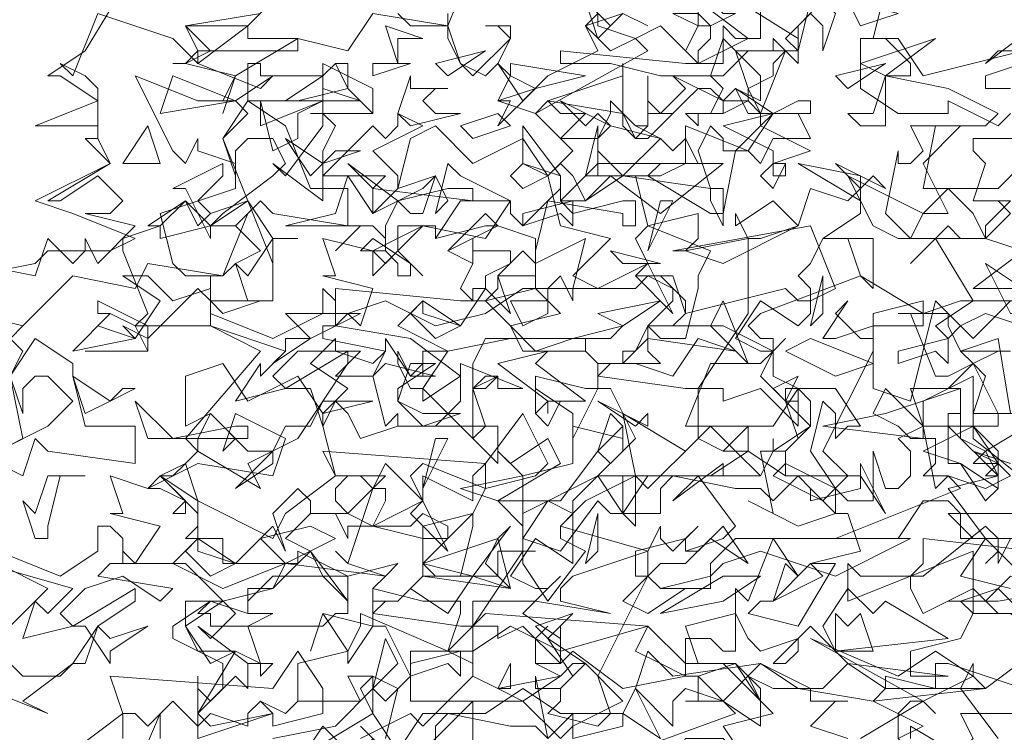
# Model space of a CAD drawing. Header units: millimetres. Extents: x 4234 to 4704, y 1542 to 2004.
# Tile 139 of 256: x 4470 to 4478, y 1803 to 1809. Entities that reach past the tile are written whole.
import ezdxf

# ---------------------------------------------------------------- set-up
doc = ezdxf.new("R2010")
doc.units = ezdxf.units.MM
doc.layers.add('BOD', color=40, linetype='Continuous')
doc.layers.add('DIMENSIONS', color=7, linetype='Continuous')

# ---------------------------------------------------------------- blocks, each defined once
blk = doc.blocks.new('A$Cf9015526')
at = {"color": 116, "lineweight": 0, "true_color": 0x136734}
for points in [[(0.5108, 1.3102), (0.5108, 1.3991), (0.533, 1.3768), (0.5552, 1.3991), (0.5552, 1.4435), (0.4664, 1.4879), (0.4664, 1.5101), (0.533, 1.5545), (0.5552, 1.5545), (0.644, 1.5767), (0.6662, 1.6211), (0.5552, 1.6211), (0.5552, 1.6655), (0.4886, 1.6655), (0.5108, 1.6877), (0.5108, 1.71), (0.4441, 1.7766), (0.4886, 1.7988), (0.5108, 1.821), (0.4886, 1.8432), (0.6218, 1.9986), (0.533, 2.0431), (0.3997, 2.0431), (0.4219, 2.0653), (0.3775, 2.1763), (0.3775, 2.1985), (0.4441, 2.2207), (0.4219, 2.2207), (0.4886, 2.2651), (0.5108, 2.2207), (0.533, 2.2429), (0.5996, 2.2651), (0.5552, 2.3762), (0.5996, 2.4206), (0.5774, 2.4428), (0.5552, 2.4428), (0.5774, 2.4872), (0.4886, 2.5094), (0.4664, 2.5094), (0.4886, 2.5094), (0.5108, 2.5316), (0.4886, 2.576), (0.6218, 2.5982)], [(2.1097, 2.5538), (1.9098, 2.4872), (1.9098, 2.465), (1.9542, 2.465)], [(1.9986, 1.8876), (1.9098, 1.8876), (1.8876, 1.8876), (1.8876, 1.9542), (1.7988, 1.9098), (1.7988, 1.8654), (1.8876, 1.8654), (1.7988, 1.821), (1.8654, 1.7988), (1.9098, 1.7322), (1.932, 1.7544), (1.932, 1.7988), (1.8876, 1.821), (1.9542, 1.7988)], [(2.0875, 1.71), (1.8654, 1.71), (1.8432, 1.71), (1.8876, 1.6655), (1.9986, 1.6655)], [(2.0209, 1.5545), (1.932, 1.6433), (1.9098, 1.6211), (1.932, 1.6433), (1.932, 1.6655), (1.9098, 1.6877), (1.7988, 1.5989), (1.7766, 1.5989), (1.7766, 1.5767), (1.7988, 1.5323), (1.8876, 1.5767), (1.932, 1.5323), (1.9764, 1.5323)], [(1.9764, 1.3991), (1.8432, 1.4435), (1.821, 1.4435), (1.821, 1.3991), (1.7322, 1.4213), (1.7322, 1.3991), (1.71, 1.3768), (1.7988, 1.3324), (1.7544, 1.3102), (1.821, 1.2436), (1.8876, 1.3102), (1.8654, 1.3546), (1.9764, 1.3546)], [(0.9993, 1.288), (0.9993, 1.3546), (0.9993, 1.3768), (0.8883, 1.2658)], [(0.8217, 1.3102), (0.7995, 1.3324), (0.8217, 1.3102)], [(0.8439, 1.3102), (0.8661, 1.3991), (0.8217, 1.4213), (0.7773, 1.4213), (0.7995, 1.3768), (0.6884, 1.3768), (0.6662, 1.3546), (0.6218, 1.3768), (0.6662, 1.3546), (0.6884, 1.3768), (0.6884, 1.4435), (0.7773, 1.4657), (0.7995, 1.5101), (0.7995, 1.5323), (0.9549, 1.4657), (0.9771, 1.5323), (0.9771, 1.5545), (0.9549, 1.5545), (0.9327, 1.5545), (0.9105, 1.5545), (0.8217, 1.5767), (0.8439, 1.5989), (0.7773, 1.6211), (0.755, 1.6433), (0.7773, 1.6211), (0.8217, 1.7544), (0.8439, 1.7544), (0.8439, 1.7322), (0.8217, 1.6877), (0.9105, 1.6655), (0.9105, 1.6877), (0.9993, 1.71), (0.9549, 1.6655), (0.9327, 1.6655), (0.9105, 1.6655), (0.9105, 1.5989), (1.0437, 1.5989), (1.0437, 1.6433), (1.0659, 1.6433), (1.1104, 1.6433), (1.0882, 1.6433), (1.0882, 1.6211), (1.1326, 1.5545), (1.1992, 1.6433), (1.1548, 1.6655), (1.1548, 1.6877), (1.177, 1.71), (1.1326, 1.7322), (1.0882, 1.6655), (1.0882, 1.6877), (1.0437, 1.7322), (1.1548, 1.7322), (1.2214, 1.821), (1.2436, 1.7988), (1.288, 1.8432), (1.2436, 1.932), (1.2214, 1.932), (1.177, 1.8432), (1.177, 1.8876), (1.1104, 1.932), (1.1104, 1.8876), (1.1104, 1.9542), (1.1992, 1.932), (1.2214, 1.932), (1.2214, 1.9764), (1.1992, 1.9986), (1.2214, 1.9764), (1.2658, 1.9764), (1.2436, 1.9764), (1.2214, 1.9542), (1.3768, 1.932), (1.3991, 1.932), (1.4879, 2.0653), (1.4879, 2.1985), (1.5101, 2.1985), (1.5767, 2.2207), (1.5989, 2.2873), (1.6655, 2.2651), (1.6877, 2.2873), (1.6877, 2.2429), (1.6211, 2.1985), (1.71, 2.1985), (1.71, 2.1097), (1.6877, 2.1319), (1.6655, 2.1985), (1.6433, 2.1985), (1.6211, 2.1985), (1.5989, 2.1541), (1.5767, 2.1319), (1.5989, 2.1097), (1.5989, 2.0653), (1.5767, 2.0431), (1.5101, 2.0875), (1.4657, 2.0209), (1.5101, 1.9986), (1.5323, 1.9986), (1.5545, 2.0209), (1.5323, 1.9986), (1.5101, 1.9542), (1.5545, 1.9098), (1.5767, 1.9098), (1.5545, 1.9098), (1.5545, 1.932), (1.5767, 1.932), (1.5767, 1.8654), (1.5101, 1.932), (1.4435, 1.9098), (1.4435, 1.932), (1.4213, 1.932), (1.3991, 1.932), (1.3991, 1.8432), (1.4435, 1.821), (1.4879, 1.8654), (1.4879, 1.821), (1.4657, 1.821), (1.4435, 1.821), (1.3991, 1.8432), (1.3102, 1.7544), (1.288, 1.7766), (1.1992, 1.7322), (1.1548, 1.6877), (1.3102, 1.6433), (1.3324, 1.6877), (1.3324, 1.6655), (1.3546, 1.6433), (1.3991, 1.6877), (1.3768, 1.6655), (1.3768, 1.6433), (1.3991, 1.6433), (1.4435, 1.6877), (1.4879, 1.6211), (1.4213, 1.6655), (1.3768, 1.6211), (1.3324, 1.6211), (1.3102, 1.5989), (1.3324, 1.5767), (1.3768, 1.5767), (1.3102, 1.5323), (1.2658, 1.5545), (1.3102, 1.5989), (1.3102, 1.6433), (1.177, 1.5989), (1.1548, 1.5767), (1.1548, 1.5545), (1.2436, 1.5323), (1.1104, 1.5545), (0.9993, 1.5545), (0.9993, 1.4435), (0.9549, 1.4657), (0.8883, 1.4657), (0.8883, 1.3768), (1.0882, 1.3768), (1.1548, 1.3102), (1.177, 1.3324), (1.177, 1.3546), (1.177, 1.3324), (1.2658, 1.3768), (1.1992, 1.4435), (1.177, 1.4435), (1.1548, 1.4213), (1.1104, 1.4435), (1.1104, 1.4879), (1.1326, 1.5101), (1.1104, 1.4879), (1.1104, 1.4435), (1.1326, 1.4435), (1.1548, 1.4435), (1.177, 1.4657), (1.2658, 1.3991), (1.3768, 1.4213), (1.3768, 1.4879), (1.4213, 1.4879), (1.4435, 1.4657), (1.4657, 1.4657), (1.4657, 1.5767), (1.4879, 1.5545), (1.5323, 1.6655), (1.5767, 1.5989), (1.5545, 1.6211), (1.5323, 1.5545), (1.5101, 1.5545), (1.4879, 1.5323), (1.5767, 1.5101), (1.6433, 1.6211), (1.6211, 1.6211), (1.5989, 1.6211), (1.6877, 1.6433), (1.6655, 1.71), (1.6433, 1.71), (1.5767, 1.6877), (1.4879, 1.7322), (1.5323, 1.71), (1.5101, 1.821), (1.5545, 1.821), (1.5545, 1.7988), (1.5323, 1.7766), (1.6211, 1.7322), (1.6655, 1.7766), (1.6211, 1.821), (1.71, 1.9986), (1.71, 2.0209), (1.71, 2.0653), (1.7988, 2.0875), (1.7988, 2.0653), (1.8654, 2.0875), (1.8876, 2.0875), (1.821, 2.1985), (1.7766, 2.1541), (1.8432, 2.2207), (1.8654, 2.1985), (1.9098, 2.1985), (1.9542, 2.2429), (1.932, 2.2651), (1.9542, 2.2429)], [(1.9986, 2.354), (1.932, 2.2873), (1.9098, 2.2873), (1.8876, 2.2873), (1.7988, 2.2873), (1.821, 2.3984), (1.9098, 2.3984), (1.932, 2.4206), (1.8432, 2.465), (1.7322, 2.4872), (1.7322, 2.465), (1.7322, 2.4206), (1.7322, 2.3984), (1.6877, 2.3984), (1.6655, 2.4206), (1.71, 2.4206), (1.7322, 2.4872), (1.7544, 2.4872), (1.7766, 2.4872), (1.7766, 2.5094), (1.7322, 2.5538), (1.6877, 2.5538), (1.7544, 2.5538), (1.7988, 2.4872), (1.9764, 2.5316)], [(0.111, 1.4435), (0.2443, 1.5767), (0.1554, 1.6211)], [(0.1554, 1.821), (0.1999, 1.8432), (0.1777, 1.9542), (0.1999, 1.9986), (0.1777, 2.0209)], [(0.111, 2.1319), (0.2221, 2.1541), (0.2443, 2.1763), (0.3553, 2.1763), (0.3997, 2.1985), (0.2887, 2.2429), (0.2221, 2.2651), (0.3553, 2.3318), (0.3109, 2.3762), (0.3331, 2.3762), (0.3331, 2.3984), (0.2221, 2.3984), (0.3331, 2.4428), (0.2665, 2.4872), (0.2443, 2.4872), (0.3109, 2.5316), (0.3775, 2.6427)], [(0.8661, 2.5982), (0.8883, 2.576), (0.9549, 2.576), (0.9993, 2.6871)], [(0.9549, 2.5982), (0.9549, 2.576), (0.8217, 2.5982), (0.7773, 2.5316), (0.6884, 2.5538), (0.5774, 2.4872), (0.5552, 2.4206), (0.5774, 2.4872), (0.4886, 2.5094), (0.4664, 2.5094), (0.4886, 2.5094), (0.533, 2.5316), (0.4886, 2.576), (0.5996, 2.576), (0.644, 2.6205)], [(1.5989, 2.6205), (1.5767, 2.5316), (1.4879, 2.5316), (1.4435, 2.4872), (1.3324, 2.4872), (1.2436, 2.5094), (1.177, 2.5094), (1.1548, 2.5094), (1.1548, 2.5316), (1.3768, 2.5094), (1.4435, 2.5094), (1.4435, 2.5316), (1.4435, 2.576), (1.4657, 2.5538), (1.5101, 2.5538), (1.5101, 2.6205)], [(1.2658, 2.5982), (1.3102, 2.576), (1.2658, 2.5982)], [(1.7322, 2.6427), (1.71, 2.5538), (1.6877, 2.5538), (1.6877, 2.465), (1.7544, 2.4206), (1.8432, 2.4206), (1.8432, 2.4428), (1.932, 2.3984), (1.9542, 2.4206)], [(1.9986, 2.3762), (1.8876, 2.3762), (1.8876, 2.354), (1.9098, 2.3318), (1.8876, 2.2651), (1.9542, 2.2651), (1.9098, 2.2207), (1.9098, 2.1985), (1.9764, 2.1763), (1.8876, 2.1097), (1.9764, 2.1097)], [(1.9542, 2.0875), (1.932, 2.0653), (1.8876, 2.0209), (1.821, 2.0875), (1.7766, 1.9098), (1.71, 1.932), (1.71, 2.0431), (1.6433, 2.0209), (1.6211, 2.0209), (1.6655, 2.0875), (1.6433, 2.0653), (1.6877, 2.0209), (1.71, 2.0209), (1.71, 2.0431), (1.7988, 2.0431), (1.7988, 2.0653), (1.6877, 2.1319), (1.5101, 2.0653), (1.4879, 2.0431), (1.5101, 2.0209), (1.5323, 2.0209), (1.5323, 1.9542), (1.5767, 1.932), (1.6433, 1.932), (1.6877, 1.8654), (1.6655, 1.8654), (1.6433, 1.8432), (1.6433, 1.8876), (1.6211, 1.9098), (1.5989, 1.821), (1.6433, 1.7544), (1.6655, 1.7322), (1.71, 1.7322), (1.71, 1.821), (1.7322, 1.7544), (1.7544, 1.7544), (1.7766, 1.7766), (1.7766, 1.821), (1.7544, 1.8432), (1.7988, 1.8654), (1.821, 1.7544), (1.8432, 1.7766), (1.9098, 1.7544), (1.9542, 1.7766), (1.932, 1.7988), (1.8876, 1.7988), (1.9098, 1.821), (1.8654, 1.8432), (1.8654, 1.932), (1.8432, 1.932), (1.8876, 1.9764), (1.8654, 1.9986), (1.9542, 1.9986), (1.932, 1.9986), (1.8876, 1.9764), (1.9098, 1.9542), (1.8876, 1.8876), (1.8876, 1.8432), (1.9986, 1.7544)], [(1.9542, 1.6655), (1.932, 1.6211), (1.932, 1.6433), (1.9098, 1.6655), (1.8654, 1.5989), (1.9542, 1.5767)], [(1.9764, 1.5323), (1.932, 1.5767), (1.8654, 1.5545), (1.8876, 1.5323), (1.8654, 1.4879), (1.7766, 1.4657), (1.7766, 1.4435), (1.7766, 1.4213), (1.8432, 1.4213), (1.6655, 1.4435), (1.5989, 1.5101), (1.5323, 1.4435), (1.5545, 1.4435), (1.5767, 1.4657), (1.5767, 1.4879), (1.5101, 1.4657), (1.4879, 1.4879), (1.4657, 1.5323), (1.3768, 1.5101), (1.3991, 1.4435), (1.4657, 1.4435), (1.3991, 1.4213), (1.4435, 1.3768), (1.5101, 1.3324), (1.5101, 1.3768), (1.4879, 1.4213), (1.5323, 1.3991), (1.5989, 1.3991), (1.5989, 1.3768), (1.6655, 1.3768), (1.6433, 1.3768), (1.5989, 1.3324), (1.6655, 1.3102)], [(1.6877, 1.3102), (1.7988, 1.3768), (1.821, 1.3546), (1.7988, 1.3768), (1.7766, 1.3768), (1.7544, 1.3546), (1.7544, 1.3102)], [(1.7766, 1.3102), (1.7766, 1.3324), (1.8876, 1.2658)], [(1.932, 1.3102), (1.8654, 1.3991), (1.8876, 1.4435), (1.8876, 1.4213), (1.9098, 1.3991), (1.9986, 1.4657)], [(0.3775, 1.1992), (0.4441, 1.3546), (0.4441, 1.3324), (0.4441, 1.3102)], [(0.7773, 1.288), (0.7328, 1.3324), (0.6884, 1.2658)], [(0.644, 1.3102), (0.755, 1.3324), (0.8217, 1.3991), (0.8439, 1.3768), (0.8883, 1.4213), (0.8439, 1.5101), (0.8217, 1.5101), (0.7773, 1.4435), (0.7773, 1.4657), (0.7328, 1.5323), (0.7106, 1.4657), (0.7328, 1.5323), (0.8217, 1.5101), (0.8217, 1.5545), (0.8217, 1.5767), (0.8217, 1.5545), (0.8661, 1.5545), (0.8439, 1.5545), (0.8217, 1.5323), (0.9771, 1.5101), (0.9993, 1.5101), (1.0882, 1.6433), (1.0882, 1.7766), (1.177, 1.7988), (1.177, 1.8654), (1.2658, 1.8432), (1.2658, 1.8654), (1.2658, 1.821), (1.2214, 1.7766), (1.288, 1.7766), (1.288, 1.6877), (1.2658, 1.71), (1.2658, 1.7766), (1.2436, 1.7766), (1.2214, 1.7766), (1.177, 1.7322), (1.177, 1.71), (1.177, 1.6877), (1.177, 1.6433), (1.177, 1.6211), (1.1104, 1.6655), (1.0659, 1.5989), (1.1104, 1.5767), (1.1326, 1.5767), (1.1548, 1.5989), (1.1326, 1.5767), (1.0882, 1.5323), (1.1548, 1.4879), (1.1548, 1.5101), (1.1548, 1.4435), (1.0882, 1.5101), (1.0437, 1.4879), (1.0437, 1.5101), (1.0215, 1.5101), (0.9993, 1.5101), (0.9993, 1.4213), (1.0437, 1.3991), (1.0659, 1.4435), (1.0659, 1.4213), (1.0659, 1.3991), (1.0437, 1.3991), (0.9993, 1.4213), (0.9105, 1.3324), (0.8883, 1.3546), (0.7995, 1.3102)], [(1.1326, 1.3102), (1.1104, 1.4213), (1.1104, 1.3991), (1.1548, 1.3991), (1.1548, 1.3768), (1.1326, 1.3546), (1.2214, 1.3324), (1.2436, 1.3546), (1.2214, 1.4213), (1.3102, 1.5989), (1.288, 1.5989), (1.288, 1.6433), (1.3768, 1.6655), (1.3768, 1.6433), (1.4435, 1.6655), (1.4657, 1.6877), (1.3991, 1.7766), (1.3546, 1.7322), (1.4435, 1.7988), (1.4435, 1.7766), (1.5101, 1.7766), (1.5323, 1.821), (1.5323, 1.8432), (1.5323, 1.821), (1.5989, 1.8654), (1.5989, 1.9098), (1.5767, 1.932), (1.5323, 1.8654), (1.4879, 1.8654), (1.4657, 1.8654), (1.3768, 1.8654), (1.4213, 1.9764), (1.5101, 1.9764), (1.5323, 1.9986), (1.4435, 2.0431), (1.3324, 2.0431), (1.3102, 2.0431), (1.3102, 1.9986), (1.3324, 1.9764), (1.2658, 1.9764), (1.2658, 1.9986), (1.288, 1.9986), (1.3102, 2.0431), (1.3546, 2.0431), (1.3768, 2.0653), (1.3768, 2.0875), (1.3324, 2.1319), (1.288, 2.1319), (1.3546, 2.1319), (1.3768, 2.0653), (1.5545, 2.1097), (1.5767, 2.0875), (1.5989, 2.0875), (1.6433, 2.1097), (1.5989, 2.2207), (1.3546, 2.1763), (1.3768, 2.1763), (1.3991, 2.1985), (1.3991, 2.2429), (1.3102, 2.2207), (1.288, 2.3095), (1.1992, 2.3095), (1.2214, 2.3984), (1.2214, 2.3762), (1.2436, 2.3984), (1.2214, 2.3762), (1.2214, 2.354), (1.2658, 2.3095), (1.3324, 2.3762), (1.3546, 2.354), (1.3768, 2.3762), (1.3991, 2.3318), (1.3324, 2.3318), (1.3102, 2.3095), (1.4213, 2.2429), (1.4435, 2.2429), (1.4657, 2.354), (1.5101, 2.3984), (1.5101, 2.4206), (1.4879, 2.4428), (1.4435, 2.4206), (1.4435, 2.4428), (1.4213, 2.465), (1.3991, 2.465), (1.3768, 2.4428), (1.3546, 2.4206), (1.3102, 2.4206), (1.3102, 2.4872), (1.3102, 2.4428), (1.3324, 2.4206), (1.3768, 2.465), (1.3546, 2.4872), (1.4435, 2.4428), (1.4879, 2.4428), (1.4879, 2.465), (1.5101, 2.4206), (1.5545, 2.5316), (1.5767, 2.5094), (1.5767, 2.5316), (1.5767, 2.5538), (1.3991, 2.6649)], [(1.3991, 2.6205), (1.4879, 2.5538), (1.3991, 2.5094), (1.3324, 2.576), (1.288, 2.5538), (1.3102, 2.5316), (1.1104, 2.4206), (1.0437, 2.4428), (1.0659, 2.4872), (1.0437, 2.5094), (1.0215, 2.4872), (0.9771, 2.5094), (0.9549, 2.5538), (0.9549, 2.576), (0.9771, 2.5094), (0.9993, 2.4872), (1.0659, 2.5538), (1.0437, 2.576), (1.0215, 2.576), (1.0659, 2.576), (1.0659, 2.5538), (1.0437, 2.5094), (1.0882, 2.4428), (1.1326, 2.4872), (1.2214, 2.5316), (1.1992, 2.576), (1.2658, 2.5982)], [(0.111, 2.1541), (0.2221, 2.1319), (0.2443, 2.1985), (0.2887, 2.1541), (0.3109, 2.1763), (0.3109, 2.1985), (0.3331, 2.1541), (0.3997, 2.2207), (0.3109, 2.2429), (0.3553, 2.2429), (0.3775, 2.2651), (0.3331, 2.3095), (0.2665, 2.2651), (0.2443, 2.2651), (0.3553, 2.3318), (0.3331, 2.3762), (0.3331, 2.3984), (0.3331, 2.465), (0.3109, 2.4872), (0.2665, 2.5094), (0.2887, 2.4872), (0.3331, 2.5982), (0.4664, 2.5538), (0.5108, 2.5094), (0.5996, 2.576), (0.5996, 2.5538), (0.6884, 2.5538), (0.6884, 2.5316), (0.5108, 2.5316), (0.5108, 2.5094), (0.6218, 2.465), (0.644, 2.4872), (0.5774, 2.4428), (0.5108, 2.4428), (0.3997, 2.4872), (0.4664, 2.354), (0.4886, 2.3318), (0.5108, 2.3762), (0.5108, 2.354), (0.5774, 2.3318), (0.5774, 2.2873), (0.4441, 2.2429), (0.4664, 2.1541), (0.4886, 2.1319), (0.5552, 2.1319), (0.5996, 2.2429), (0.5774, 2.2207), (0.6218, 2.1763), (0.5774, 2.1541), (0.5552, 2.1319), (0.4219, 2.1541), (0.3997, 2.1097), (0.2887, 2.1319), (0.1999, 2.0431), (0.1554, 1.9986), (0.1999, 2.0431), (0.111, 2.0653)], [(1.9986, 2.5316), (1.932, 2.5316), (1.9098, 2.5094), (1.9986, 2.576)], [(0.7106, 2.4206), (0.8217, 2.4206), (0.7106, 2.4206)], [(2.0209, 1.8876), (1.9098, 1.821), (1.932, 1.7766), (1.932, 1.7544), (1.8654, 1.7988), (1.8432, 1.7988), (1.8432, 1.8876), (1.8654, 1.8876), (1.8654, 1.8654), (1.932, 1.8654), (1.932, 1.8876), (1.8876, 1.9764), (1.8432, 1.9542), (1.821, 1.9542), (1.7766, 2.0653), (1.7544, 2.0653), (1.8432, 2.0653), (1.8432, 2.0431), (1.8654, 1.9986), (1.932, 2.0209), (1.9542, 1.8876)], [(0.3109, 1.9986), (0.4219, 1.9986), (0.3109, 1.9986)], [(0.1554, 1.6433), (0.2665, 1.5989), (0.3331, 1.6433), (0.3331, 1.6877), (0.3553, 1.6877), (0.3775, 1.6655), (0.3775, 1.6211), (0.3553, 1.6211), (0.3331, 1.5989), (0.4664, 1.5767), (0.4441, 1.5545), (0.3775, 1.5989), (0.3109, 1.5767), (0.2665, 1.5323), (0.2887, 1.5101), (0.1999, 1.4879), (0.2221, 1.5545), (0.2443, 1.5323), (0.2887, 1.5767), (0.1332, 1.6211)], [(0.2887, 1.288), (0.3775, 1.3546), (0.3553, 1.4213), (0.644, 1.3991), (0.6884, 1.4657), (0.7328, 1.3991), (0.7328, 1.3546), (0.644, 1.3324), (0.644, 1.3546), (0.6218, 1.3768), (0.5996, 1.3546), (0.5996, 1.3324), (0.533, 1.3546), (0.5108, 1.3324), (0.4664, 1.3768), (0.4219, 1.3324), (0.3997, 1.3546), (0.3775, 1.3546), (0.3775, 1.3324), (0.3775, 1.3102)]]:
    blk.add_lwpolyline(points, dxfattribs=at)
for points in [[(1.2658, 2.5982), (1.2214, 2.5538), (1.1992, 2.6205), (1.2436, 2.576)], [(1.4435, 2.5982), (1.4657, 2.5982), (1.4213, 2.576), (1.4213, 2.5538), (1.3991, 2.5316), (1.3991, 2.5094), (1.3768, 2.5316), (1.3991, 2.576), (1.3546, 2.5982), (1.3991, 2.5982), (1.4213, 2.576), (1.3991, 2.576), (1.3991, 2.6205), (1.4213, 2.6205)], [(1.6211, 2.5316), (1.6211, 2.576), (1.5989, 2.5982), (1.5767, 2.576), (1.5767, 2.5316), (1.5545, 2.5538), (1.6211, 2.6205), (1.6433, 2.5982)], [(1.6877, 2.576), (1.6655, 2.6205), (1.7544, 2.5982)], [(1.288, 2.5538), (1.2436, 2.5316), (1.1992, 2.576), (1.2214, 2.5982), (1.2214, 2.576)], [(0.8661, 2.5538), (0.8661, 2.5094), (0.8439, 2.576), (0.9105, 2.5538)], [(1.5101, 2.4428), (1.4657, 2.465), (1.4435, 2.4428), (1.4435, 2.4206), (1.3991, 2.4206), (1.3991, 2.3984), (1.3768, 2.4206), (1.4213, 2.4206), (1.4435, 2.465), (1.4213, 2.4872), (1.4435, 2.5538), (1.5101, 2.4872)], [(1.5323, 2.5094), (1.5323, 2.4872), (1.4879, 2.465), (1.4657, 2.5316), (1.5323, 2.5316), (1.5323, 2.5538), (1.5545, 2.5316)], [(1.6877, 2.5094), (1.821, 2.5538), (1.7322, 2.4872)], [(0.9549, 2.4872), (0.9327, 2.5094), (1.0215, 2.5316)], [(0.7328, 2.4872), (0.755, 2.5094), (0.7773, 2.5094), (0.7773, 2.465), (0.6884, 2.4428), (0.5996, 2.4428), (0.5996, 2.5094), (0.6218, 2.5094), (0.6218, 2.4872)], [(0.755, 2.3984), (0.7328, 2.354), (0.7328, 2.3318), (0.7328, 2.3095), (0.8217, 2.3984), (0.8439, 2.3762), (0.8661, 2.3984), (0.8661, 2.4206), (0.9105, 2.3984), (0.8217, 2.354), (0.8661, 2.3095), (0.8661, 2.2873), (0.8217, 2.2429), (0.8217, 2.2873), (0.8439, 2.3095), (0.7995, 2.3095), (0.7328, 2.3095), (0.7328, 2.2651), (0.644, 2.3318), (0.6662, 2.3095), (0.7328, 2.3984), (0.7328, 2.5094), (0.7328, 2.4206)], [(0.8217, 2.4206), (0.7773, 2.465), (0.755, 2.5094), (0.7328, 2.4872), (0.7328, 2.5094), (0.8217, 2.465)], [(0.8217, 2.4872), (0.8217, 2.5094), (0.8883, 2.5094)], [(1.1104, 2.465), (1.0437, 2.3984), (1.0659, 2.4428), (1.0437, 2.4428), (1.1104, 2.465), (1.0659, 2.4872), (1.0659, 2.5094), (1.1992, 2.4872)], [(1.1326, 2.4428), (1.2658, 2.4872), (1.2658, 2.5094), (1.2658, 2.4206)], [(1.6655, 2.465), (1.6433, 2.4872), (1.7322, 2.5094)], [(0.4441, 2.4206), (0.4664, 2.4872), (0.5774, 2.4428)], [(0.7995, 2.4428), (0.6662, 2.4428), (0.7328, 2.4872), (0.7328, 2.465)], [(0.9549, 2.465), (0.9327, 2.465), (0.9105, 2.4428), (0.9327, 2.4206), (0.9771, 2.4206), (0.8883, 2.3984), (0.8661, 2.4206), (0.8883, 2.4872), (0.8883, 2.465)], [(1.5767, 2.4428), (1.5989, 2.4428), (1.5989, 2.4206), (1.4879, 2.4206), (1.4657, 2.465), (1.5323, 2.4206)], [(0.6662, 2.3984), (0.7106, 2.2873), (0.7773, 2.2873), (0.7773, 2.2207), (0.644, 2.2429), (0.6218, 2.2651), (0.5774, 2.2207), (0.533, 2.2207), (0.4441, 2.1985), (0.4441, 2.2207), (0.4886, 2.2651), (0.533, 2.2207), (0.5552, 2.2429), (0.644, 2.3095), (0.6662, 2.3318), (0.644, 2.3762), (0.5996, 2.3762), (0.5774, 2.354), (0.5774, 2.3095), (0.5552, 2.3762), (0.5996, 2.4428)], [(0.7328, 2.4428), (0.6884, 2.4206), (0.6884, 2.3762), (0.644, 2.354), (0.6218, 2.4428), (0.6218, 2.3984)], [(1.1992, 2.4206), (1.1548, 2.3762), (1.2214, 2.3762), (1.2436, 2.4206), (1.2436, 2.4428), (1.288, 2.3984), (1.3102, 2.3984), (1.288, 2.3984), (1.3324, 2.3762), (1.2436, 2.3984), (1.2214, 2.3762), (1.2214, 2.3095), (1.2436, 2.3095), (1.2658, 2.3095), (1.3324, 2.3095), (1.3768, 2.3318), (1.3768, 2.3984), (1.4879, 2.354), (1.4435, 2.354), (1.4435, 2.3762), (1.4213, 2.3984), (1.3991, 2.354), (1.4213, 2.2873), (1.4435, 2.2873), (1.4435, 2.2207), (1.4213, 2.2651), (1.4213, 2.2873), (1.2658, 2.3095), (1.1992, 2.2651), (1.177, 2.3095), (1.1548, 2.3318), (1.1326, 2.3095), (1.1548, 2.2207), (1.2436, 2.1985), (1.177, 2.1319), (1.2214, 2.1097), (1.3102, 2.1541), (1.288, 2.1985), (1.3102, 2.2207), (1.4213, 2.1763), (1.3991, 2.1319), (1.3991, 2.1097), (1.3768, 2.0209), (1.3324, 2.0209), (1.3102, 2.0431), (1.3546, 2.0875), (1.3546, 2.1097), (1.3102, 2.1319), (1.288, 2.1097), (1.177, 2.1097), (1.177, 2.0875), (1.1548, 2.1319), (1.1326, 2.1097), (1.1104, 2.1097), (1.1104, 2.1541), (1.0882, 2.1763), (1.0437, 2.1319), (1.0659, 2.0653), (1.0215, 2.1097), (0.9771, 2.0431), (0.9105, 2.0875), (0.8661, 2.0431), (0.9549, 1.9986), (1.0659, 2.0209), (1.2436, 2.0209), (1.2658, 2.0431), (1.177, 2.0209), (1.0215, 2.0209), (0.9993, 1.9764), (0.9993, 1.9542), (0.9993, 1.932), (1.0215, 1.932), (1.0437, 1.9542), (0.9993, 1.932), (0.9993, 1.8654), (0.9993, 1.8432), (0.9105, 1.932), (0.9105, 1.9098), (0.9771, 1.9542), (0.8883, 2.0209), (0.755, 2.0431), (0.7773, 2.0653), (0.7995, 2.0431), (0.8217, 2.1097), (0.7328, 2.1319), (0.755, 2.1319), (0.7328, 2.1985), (0.8217, 2.1763), (0.9105, 2.2207), (1.0215, 2.1985), (1.0659, 2.2651), (0.9771, 2.3095), (0.9549, 2.3318), (0.9327, 2.2429), (0.9549, 2.2651), (0.9327, 2.3095), (0.8661, 2.2873), (0.8883, 2.3762), (0.9327, 2.3984), (0.9993, 2.3318), (1.0882, 2.3762), (1.1326, 2.3095), (1.177, 2.354), (1.1104, 2.4206), (1.1326, 2.4428), (1.1548, 2.4206)], [(1.2214, 2.4206), (1.2436, 2.3984), (1.1548, 2.4428), (1.1992, 2.3984)], [(0.9993, 2.3762), (0.9771, 2.3984), (1.0437, 2.4206), (1.0659, 2.3984)], [(1.3102, 2.3984), (1.3102, 2.4206), (1.3324, 2.4206), (1.3546, 2.4206), (1.3102, 2.3762), (1.288, 2.3762), (1.2658, 2.3984), (1.2658, 2.4206), (1.288, 2.3762)], [(1.5989, 2.354), (1.5323, 2.3318), (1.5545, 2.3318), (1.5545, 2.3095), (1.5323, 2.3095), (1.5323, 2.354), (1.4435, 2.3984), (1.5323, 2.4206), (1.5101, 2.3984)], [(1.5989, 2.3762), (1.5323, 2.3762), (1.5101, 2.3318), (1.4879, 2.354), (1.5323, 2.4206), (1.5767, 2.4206)], [(0.3775, 2.3318), (0.4219, 2.3984), (0.4441, 2.3318)], [(1.1548, 2.2651), (1.177, 2.2429), (1.2658, 2.2651), (1.288, 2.2651), (1.288, 2.2207), (1.2658, 2.2207), (1.2658, 2.2429), (1.1326, 2.2651), (1.1104, 2.1763), (1.1104, 2.1541), (1.1992, 2.1985), (1.177, 2.1097), (1.0882, 2.1097), (1.0215, 2.0653), (0.9327, 2.0431), (0.8439, 2.0875), (0.7773, 2.0653), (0.755, 2.0653), (0.755, 2.1097), (0.9771, 2.0875), (1.0215, 2.0875), (1.0437, 2.1097), (1.0437, 2.1319), (1.0659, 2.1319), (1.1104, 2.1319), (1.1104, 2.1985), (1.0437, 2.2207), (1.0215, 2.2207), (0.9327, 2.1985), (0.9327, 2.2207), (0.9105, 2.2207), (0.8661, 2.1763), (0.9105, 2.1319), (0.8661, 2.1763), (0.8661, 2.2207), (0.9327, 2.2207), (0.9327, 2.1985), (0.9771, 2.2651), (1.0659, 2.2651), (1.0659, 2.2429), (1.0882, 2.2207), (1.1326, 2.2651), (1.1548, 2.2873), (1.1548, 2.3095), (1.0882, 2.3318), (1.0882, 2.3984), (1.1548, 2.3095)], [(1.7988, 2.3318), (1.8432, 2.2429), (1.7988, 2.2429), (1.7766, 2.1985), (1.7322, 2.2429), (1.7544, 2.354), (1.7544, 2.3318), (1.7766, 2.3318), (1.7988, 2.354), (1.7766, 2.3984), (1.8654, 2.3984)], [(0.755, 2.354), (0.7995, 2.354), (0.7328, 2.3318), (0.7106, 2.3095), (0.6662, 2.3762), (0.7328, 2.3318)], [(0.5108, 2.2651), (0.533, 2.2429), (0.5996, 2.2651), (0.533, 2.2207), (0.533, 2.1985), (0.4886, 2.2873), (0.4664, 2.2873), (0.5552, 2.3318), (0.5552, 2.3095)], [(0.9549, 2.2873), (0.9993, 2.2873), (0.9993, 2.2651), (0.8217, 2.2873), (0.7773, 2.3318), (0.8661, 2.2651)], [(1.0882, 2.2873), (1.0659, 2.3095), (1.0882, 2.3318), (1.1326, 2.3095)], [(1.3324, 2.2429), (1.2436, 2.3095), (1.1992, 2.2651), (1.177, 2.2651), (1.177, 2.2207), (1.1548, 2.2429), (1.0882, 2.2207), (1.0882, 2.2429), (1.177, 2.2651), (1.1548, 2.2651), (1.2214, 2.3318), (1.4435, 2.3318)], [(1.5323, 2.2873), (1.5101, 2.3095), (1.5323, 2.3318), (1.5545, 2.3318)], [(1.6877, 2.2651), (1.5767, 2.3318), (1.6877, 2.3095)], [(1.71, 2.3095), (1.7322, 2.2873), (1.6433, 2.3318), (1.6877, 2.2873)], [(0.9105, 2.2873), (0.9327, 2.3095), (0.9105, 2.2429), (0.8883, 2.2429), (0.8661, 2.2651), (0.8439, 2.2207), (0.8439, 2.1763), (0.8439, 2.1985), (0.8217, 2.2207), (0.7995, 2.2207), (0.755, 2.1763), (0.7995, 2.2207), (0.6884, 2.2207), (0.6662, 2.2207), (0.755, 2.2429), (0.7773, 2.3095), (0.8217, 2.2429)], [(1.8432, 2.2873), (1.8876, 2.2429), (1.9098, 2.1985), (1.7988, 2.1985), (1.7766, 2.1985), (1.7544, 2.1985), (1.71, 2.2207), (1.6655, 2.3095), (1.7988, 2.2429)], [(0.644, 2.1541), (0.5996, 2.2651), (0.644, 2.1985)], [(1.3102, 2.1763), (1.3324, 2.2651), (1.3546, 2.2651)], [(1.4435, 2.1541), (1.3768, 2.1763), (1.4879, 2.1985), (1.4657, 2.2429), (1.4657, 2.2207), (1.5323, 2.2651), (1.5767, 2.2207)], [(0.9549, 2.1763), (1.0215, 2.2429), (1.0437, 2.2207)], [(0.644, 2.1985), (0.644, 2.1097), (0.644, 2.0875), (0.5996, 2.0875), (0.5774, 2.1541), (0.5996, 2.1319), (0.644, 2.1985), (0.6884, 2.1985)], [(0.8883, 2.1319), (0.8661, 2.1319), (0.8661, 2.1541), (0.8439, 2.1763), (0.7995, 2.1763), (0.8217, 2.1985), (0.8883, 2.1541)], [(1.0437, 2.1763), (1.0659, 2.1763), (1.0659, 2.1541), (1.0215, 2.1319), (1.0215, 2.1097), (0.9993, 2.1097), (0.9993, 2.0875), (0.9771, 2.1097), (0.9993, 2.1541), (0.9549, 2.1763), (0.9993, 2.1541), (0.9993, 2.1985), (0.9993, 2.1763)], [(0.8661, 2.1763), (0.8217, 2.1319), (0.8217, 2.1763), (0.8439, 2.1541)], [(1.2658, 2.1541), (1.2436, 2.1763), (1.3324, 2.1541)], [(1.288, 2.1319), (1.3102, 2.1541), (1.3546, 2.0653)], [(2.0431, 2.0653), (1.9098, 2.1541), (1.9542, 2.0653)], [(0.4664, 2.0875), (0.533, 2.1097), (0.533, 2.1319), (0.533, 2.0653), (0.644, 2.0209), (0.7328, 2.0653), (0.7328, 2.1097), (0.755, 2.0875), (0.755, 2.0431), (0.7328, 2.0431), (0.7328, 2.0209), (0.8439, 1.9986), (0.8217, 1.9764), (0.755, 1.9986), (0.6884, 1.9986), (0.644, 1.9542), (0.6662, 1.932), (0.5774, 1.9098), (0.6218, 1.9764), (0.6218, 1.9542), (0.6662, 1.9986), (0.533, 2.0431), (0.533, 2.0875), (0.5108, 2.1097), (0.4219, 2.0209), (0.3775, 2.0431), (0.3997, 2.0209), (0.4441, 2.0875), (0.3775, 2.1319), (0.4219, 2.1319)], [(1.6211, 2.0653), (1.5989, 2.0431), (1.6211, 2.1319)], [(1.0659, 2.0431), (1.0215, 2.0875), (1.1104, 2.1097), (1.1548, 2.0653)], [(1.1326, 2.0875), (1.1326, 2.0653), (1.0882, 2.0431), (1.0659, 2.0875), (1.1326, 2.0875), (1.1326, 2.1097)], [(0.4219, 1.9986), (0.3997, 2.0431), (0.3553, 2.0653), (0.3331, 2.0653), (0.3331, 2.0875), (0.4219, 2.0431)], [(0.5552, 2.0653), (0.533, 2.0875), (0.6218, 2.0875)], [(0.9771, 2.0431), (0.9327, 2.0209), (0.8883, 2.0653), (0.9105, 2.0875), (0.9105, 2.0653)], [(1.2658, 2.0431), (1.2214, 2.0653), (1.3324, 2.0875)], [(1.4213, 2.0431), (1.4435, 2.0875), (1.4879, 1.9764)], [(2.0431, 2.0209), (1.9098, 2.0653), (1.8654, 2.0431), (1.8432, 2.0209), (1.8432, 1.9764), (1.821, 1.9986), (1.7544, 1.9764), (1.7544, 1.9986), (1.8432, 2.0209), (1.821, 2.0431), (1.8876, 2.0875), (2.1985, 2.0875)], [(0.3997, 2.0209), (0.2887, 1.9986), (0.3553, 2.0653), (0.3331, 2.0431)], [(0.7106, 2.0209), (0.644, 1.9764), (0.6662, 1.9986), (0.6662, 2.0209), (0.7106, 2.0209), (0.6662, 2.0653), (0.7995, 2.0653)], [(1.177, 2.0209), (1.1992, 2.0209), (1.1992, 1.9986), (1.0882, 1.9986), (1.0659, 2.0431), (1.1104, 1.9986)], [(0.2887, 1.9542), (0.3109, 1.8654), (0.3997, 1.8654), (0.3997, 1.7988), (0.2443, 1.821), (0.2221, 1.8432), (0.1999, 1.7766), (0.1554, 1.7988), (0.0666, 1.7766), (0.0666, 1.7988), (0.0444, 1.7988), (0.111, 1.8432), (0.1332, 1.7988), (0.1554, 1.821), (0.2443, 1.8654), (0.2887, 1.9098), (0.2443, 1.9542), (0.2221, 1.9542), (0.1999, 1.932), (0.1999, 1.8876), (0.1777, 1.9542), (0.2221, 2.0209), (0.2887, 1.9764)], [(0.7995, 1.9986), (0.755, 1.9542), (0.8217, 1.9542), (0.8439, 1.9986), (0.8439, 2.0209), (0.8883, 1.9542), (0.9105, 1.9764), (0.8883, 1.9542), (0.9327, 1.9542), (0.8439, 1.9764), (0.8217, 1.9542), (0.8439, 1.8654), (0.8661, 1.8876), (0.8661, 1.8654), (0.9327, 1.8654), (0.9771, 1.9098), (0.9771, 1.9764), (1.0882, 1.932), (1.0437, 1.932), (1.0437, 1.9542), (1.0215, 1.9542), (0.9993, 1.932), (1.0215, 1.8654), (1.0437, 1.8654), (1.0437, 1.7988), (0.9993, 1.8432), (1.0215, 1.8654), (0.8661, 1.8654), (0.7995, 1.8432), (0.7773, 1.8876), (0.755, 1.9098), (0.7328, 1.8654), (0.755, 1.7766), (0.8439, 1.7766), (0.7773, 1.71), (0.8217, 1.6877), (0.9105, 1.7322), (0.8883, 1.7766), (0.9105, 1.7988), (1.0215, 1.7544), (0.9993, 1.71), (0.9993, 1.6877), (0.9771, 1.5989), (0.9327, 1.5989), (0.9105, 1.6211), (0.9549, 1.6655), (0.9549, 1.6877), (0.9105, 1.71), (0.8883, 1.6877), (0.7773, 1.6877), (0.7773, 1.6655), (0.755, 1.71), (0.7328, 1.71), (0.7106, 1.71), (0.7106, 1.7322), (0.6884, 1.7544), (0.644, 1.71), (0.6662, 1.6433), (0.644, 1.6877), (0.5774, 1.6211), (0.5108, 1.6655), (0.4664, 1.6211), (0.5552, 1.5767), (0.6662, 1.6211), (0.8439, 1.5989), (0.8661, 1.6211), (0.7773, 1.5989), (0.644, 1.5989), (0.5996, 1.5545), (0.5996, 1.5323), (0.6218, 1.5323), (0.644, 1.5323), (0.5996, 1.5101), (0.6218, 1.4435), (0.5996, 1.4435), (0.5108, 1.5101), (0.533, 1.4879), (0.5774, 1.5323), (0.4886, 1.6211), (0.3775, 1.6211), (0.3775, 1.6433), (0.3997, 1.6211), (0.4441, 1.6877), (0.3553, 1.71), (0.3775, 1.71), (0.3553, 1.7766), (0.4219, 1.7544), (0.5108, 1.7988), (0.644, 1.7766), (0.6662, 1.8432), (0.5774, 1.8876), (0.5552, 1.821), (0.5774, 1.8432), (0.533, 1.8876), (0.4886, 1.8654), (0.4886, 1.9542), (0.5552, 1.9764), (0.5996, 1.9098), (0.6884, 1.9542), (0.7328, 1.8876), (0.7773, 1.932), (0.7106, 1.9764), (0.755, 2.0209), (0.755, 1.9986)], [(1.3991, 2.0209), (1.3546, 1.9542), (1.288, 1.9764), (1.2658, 1.9764), (1.3102, 2.0209), (1.4657, 1.9986)], [(1.6433, 1.9542), (1.5545, 1.9986), (1.5989, 2.0209), (1.71, 1.9764)], [(0.7328, 1.9098), (0.8217, 1.9098), (0.7328, 1.8876), (0.7328, 1.8654), (0.7106, 1.932), (0.6662, 1.932), (0.7773, 1.9986), (0.7773, 1.9764)], [(0.9105, 1.9542), (0.9105, 1.9986), (0.9327, 1.9986), (0.9549, 1.9986), (0.9105, 1.932), (0.8883, 1.932), (0.8661, 1.9764), (0.8661, 1.9986), (0.8883, 1.9542)], [(1.1992, 1.9098), (1.1326, 1.9098), (1.1326, 1.8876), (1.1326, 1.9098), (1.0437, 1.9764), (1.1326, 1.9986), (1.1104, 1.9764)], [(0.8661, 1.932), (0.8661, 1.9098), (0.9105, 1.8876), (0.9771, 1.8876), (0.9105, 1.8654), (0.8661, 1.9098), (0.8883, 1.9764), (0.9327, 1.9764)], [(0.3775, 1.932), (0.3997, 1.932), (0.3553, 1.9098), (0.3109, 1.8876), (0.2887, 1.9542), (0.3553, 1.9098)], [(1.5989, 1.8654), (1.5545, 1.821), (1.5767, 1.8432), (1.5545, 1.9098), (1.5323, 1.932), (1.5767, 1.9542), (1.5545, 1.9098)], [(1.7988, 1.8432), (1.6211, 1.8654), (1.7322, 1.8876), (1.8654, 1.932), (1.7766, 1.932), (1.7988, 1.8654)], [(1.8432, 1.8654), (1.932, 1.7766), (1.8432, 1.7544), (1.9098, 1.6655), (1.8654, 1.6655), (1.8654, 1.71), (1.8432, 1.7322), (1.7988, 1.7322), (1.7544, 1.6655), (1.6433, 1.6655), (1.8654, 1.7544), (1.8432, 1.7766), (1.7988, 1.7766), (1.821, 1.7988), (1.821, 1.8432), (1.7766, 1.8432), (1.7544, 1.8654), (1.71, 1.8876), (1.7322, 1.932), (1.7988, 1.8654)], [(0.5774, 1.8654), (0.5996, 1.8654), (0.5996, 1.8432), (0.4219, 1.8432), (0.3997, 1.9098), (0.4664, 1.8432)], [(0.5996, 1.7988), (0.6218, 1.7544), (0.5108, 1.821), (0.5108, 1.8432), (0.533, 1.8876), (0.5996, 1.821), (0.644, 1.821), (0.6662, 1.8654), (0.7106, 1.8654), (0.7328, 1.9098), (0.6884, 1.8432)], [(1.1326, 1.8654), (1.1104, 1.8876), (1.1326, 1.9098), (1.1548, 1.9098)], [(1.3102, 1.8876), (1.3102, 1.8654), (1.2214, 1.9098), (1.288, 1.8654)], [(1.1104, 1.7766), (1.0215, 1.7544), (1.0215, 1.7766), (1.0215, 1.7988), (0.9993, 1.7766), (0.9993, 1.7322), (0.9105, 1.7766), (0.9105, 1.7544), (0.9105, 1.7322), (0.8439, 1.7988), (0.8217, 1.7544), (0.7995, 1.7766), (0.7773, 1.7766), (0.755, 1.7544), (0.755, 1.7322), (0.7773, 1.71), (0.7106, 1.71), (0.6662, 1.6655), (0.7106, 1.6433), (0.7773, 1.5545), (0.7773, 1.5323), (0.755, 1.5323), (0.7328, 1.5101), (0.533, 1.5101), (0.533, 1.5323), (0.5108, 1.5323), (0.533, 1.5545), (0.5996, 1.5323), (0.5996, 1.5767), (0.644, 1.5767), (0.6884, 1.6211), (0.5552, 1.6211), (0.5552, 1.6655), (0.5108, 1.6655), (0.5108, 1.6877), (0.5108, 1.7322), (0.4441, 1.7766), (0.4664, 1.7766), (0.4886, 1.7988), (0.5108, 1.7322), (0.644, 1.6655), (0.6662, 1.71), (0.755, 1.7766), (0.7328, 1.821), (1.0215, 1.7988), (1.0882, 1.8876), (1.1326, 1.7988)], [(1.2214, 1.821), (1.2436, 1.8876), (1.2658, 1.8654)], [(1.4213, 1.8654), (1.4657, 1.821), (1.5101, 1.7766), (1.3768, 1.7766), (1.3546, 1.7766), (1.288, 1.7766), (1.2658, 1.8876), (1.3768, 1.821)], [(1.932, 1.7766), (1.9098, 1.7766), (1.932, 1.7988), (1.8876, 1.8654), (1.932, 1.821)], [(0.9105, 1.7544), (0.9327, 1.8432), (0.9549, 1.8432)], [(1.0437, 1.7322), (0.9771, 1.7544), (1.0882, 1.7766), (1.0437, 1.821), (1.0659, 1.7988), (1.1326, 1.8432), (1.1548, 1.7988)], [(0.5774, 1.7544), (0.644, 1.821), (0.644, 1.7988)], [(1.6877, 1.7766), (1.6877, 1.7544), (1.5989, 1.7322), (1.5989, 1.7544), (1.5767, 1.7766), (1.5323, 1.7322), (1.5101, 1.7544), (1.4657, 1.7544), (1.3546, 1.7766), (1.3324, 1.7544), (1.3324, 1.71), (1.2436, 1.71), (1.2214, 1.7322), (1.1548, 1.6433), (1.0882, 1.6655), (1.0882, 1.71), (1.2214, 1.7766), (1.2658, 1.71), (1.3102, 1.7766), (1.4213, 1.7766), (1.4879, 1.821), (1.5545, 1.7766)], [(1.6433, 1.71), (1.5989, 1.7544), (1.5767, 1.7766), (1.5545, 1.7766), (1.5545, 1.7988), (1.6433, 1.7544)], [(1.6877, 1.7766), (1.6877, 1.7988), (1.7322, 1.71)], [(0.2665, 1.7766), (0.2443, 1.6877), (0.2443, 1.6655), (0.2221, 1.6655), (0.1999, 1.7322), (0.2221, 1.71), (0.2443, 1.7766), (0.3109, 1.7766)], [(0.4886, 1.71), (0.4664, 1.71), (0.4886, 1.7322), (0.4441, 1.7544), (0.4219, 1.7544), (0.4441, 1.7766), (0.4886, 1.7322)], [(0.8883, 1.71), (0.9105, 1.7322), (0.9549, 1.6433)], [(1.2214, 1.6433), (1.1992, 1.6211), (1.2214, 1.71)], [(1.9986, 1.5989), (2.0209, 1.5767), (1.9986, 1.5545), (2.0875, 1.4657), (1.9986, 1.4213), (2.0431, 1.4657), (1.9542, 1.5323), (1.8876, 1.5323), (1.8876, 1.6433), (1.6655, 1.5545), (1.6655, 1.5767), (1.6655, 1.5989), (1.6655, 1.6211), (1.6877, 1.5989), (1.7766, 1.5989), (1.7988, 1.6211), (1.7988, 1.6655), (1.9986, 1.6433), (2.0653, 1.71), (2.0875, 1.6877)], [(0.6662, 1.6211), (0.6218, 1.6655), (0.7106, 1.6877), (0.755, 1.6655)], [(0.9105, 1.6211), (1.0437, 1.6655), (1.0659, 1.6877), (0.9993, 1.5989)], [(0.5774, 1.6211), (0.533, 1.5989), (0.4886, 1.6433), (0.5108, 1.6655), (0.5108, 1.6433)], [(1.0215, 1.6211), (1.0437, 1.6655), (1.0659, 1.5767)], [(1.6433, 1.5989), (1.5101, 1.6433), (1.4435, 1.6211), (1.4213, 1.5989), (1.4213, 1.5767), (1.3324, 1.5767), (1.4213, 1.5989), (1.4213, 1.6211), (1.4657, 1.6655), (1.7766, 1.6655)], [(0.7773, 1.5545), (0.7328, 1.5989), (0.7106, 1.6433), (0.6884, 1.6211), (0.6884, 1.6433), (0.7773, 1.5989)], [(1.5323, 1.5545), (1.5989, 1.6211), (1.6211, 1.5989)], [(0.9993, 1.5989), (0.9549, 1.5323), (0.8883, 1.5767), (0.8661, 1.5545), (0.9105, 1.5989), (1.0659, 1.5767)], [(1.4435, 1.5545), (1.3324, 1.5323), (1.4435, 1.5989), (1.5101, 1.5989)], [(1.932, 1.5545), (1.8432, 1.5545), (1.9098, 1.5545), (1.9542, 1.5989), (2.0653, 1.5767)], [(0.3331, 1.5101), (0.3553, 1.4879), (0.4219, 1.5101), (0.3553, 1.4657), (0.3553, 1.4435), (0.3109, 1.5101), (0.2887, 1.5101), (0.3997, 1.5767), (0.3997, 1.5545)], [(1.7322, 1.5545), (1.8432, 1.4879), (1.6433, 1.4657), (1.6211, 1.5101), (1.6655, 1.5767), (1.71, 1.5323)], [(0.4886, 1.5101), (0.5108, 1.4657), (0.5774, 1.4657), (0.533, 1.4435), (0.4886, 1.5101), (0.4886, 1.5545), (0.5552, 1.5545)], [(1.1548, 1.4657), (1.0659, 1.5101), (0.9993, 1.4657), (0.9771, 1.4657), (0.9771, 1.4213), (0.9549, 1.4435), (0.8883, 1.4213), (0.8883, 1.4435), (0.9771, 1.4657), (0.9549, 1.4657), (1.0215, 1.5323), (1.3102, 1.5101)], [(1.1992, 1.4435), (1.1548, 1.3991), (1.177, 1.4213), (1.1326, 1.4879), (1.1104, 1.5101), (1.177, 1.5323), (1.1326, 1.4879)], [(1.6877, 1.5323), (1.71, 1.4657), (1.6433, 1.4657), (1.6433, 1.4879), (1.6433, 1.5323), (1.6655, 1.5101)], [(0.1999, 1.3768), (0.2443, 1.3546), (0.1332, 1.3991), (0.1332, 1.4213), (0.1332, 1.4435), (0.1554, 1.4657), (0.1999, 1.4213), (0.2665, 1.4213), (0.2887, 1.4435), (0.3109, 1.4435), (0.3331, 1.5101), (0.2887, 1.4435)], [(1.4435, 1.4435), (1.5323, 1.3546), (1.4435, 1.3324), (1.4879, 1.2658), (1.4879, 1.2436), (1.4657, 1.2436), (1.4657, 1.288), (1.4435, 1.3102), (1.3768, 1.3102), (1.3546, 1.2658), (1.2214, 1.2658), (1.4657, 1.3546), (1.4435, 1.3768), (1.3768, 1.3768), (1.3991, 1.3768), (1.3991, 1.4213), (1.3768, 1.4213), (1.3324, 1.4435), (1.288, 1.4657), (1.3102, 1.5101), (1.3768, 1.4435)], [(0.8217, 1.3991), (0.8439, 1.4879), (0.8661, 1.4435)], [(1.7988, 1.3768), (1.5989, 1.4879), (1.7544, 1.4213), (1.821, 1.4657), (1.8876, 1.4213)], [(0.644, 1.4435), (0.6218, 1.4213), (0.6218, 1.4435), (0.5996, 1.4435), (0.5996, 1.3991), (0.5774, 1.4213), (0.5108, 1.3546), (0.533, 1.3324), (0.644, 1.3546), (0.5108, 1.3102), (0.5108, 1.4213), (0.5108, 1.3991), (0.5108, 1.3768), (0.5108, 1.3546), (0.5774, 1.4657), (0.6218, 1.4435)], [(1.5101, 1.4435), (1.5989, 1.3991), (1.6211, 1.3991), (1.6655, 1.4435), (1.7322, 1.3991), (1.9098, 1.3991), (1.71, 1.3768), (1.5767, 1.3991), (1.5101, 1.4435), (1.4435, 1.3768), (1.3768, 1.3991), (1.3546, 1.3768), (1.3546, 1.3324), (1.288, 1.3991), (1.3102, 1.4657), (1.3546, 1.4213)], [(1.5101, 1.3546), (1.5101, 1.3768), (1.4657, 1.4435), (1.5101, 1.3991)], [(0.8217, 1.3546), (0.7995, 1.3991), (0.8217, 1.4213)], [(1.0882, 1.3768), (1.0437, 1.3991), (1.1548, 1.4213)], [(1.2658, 1.3546), (1.2658, 1.3324), (1.177, 1.3102), (1.177, 1.3324), (1.177, 1.3546), (1.1326, 1.3102), (1.1104, 1.3324), (1.0659, 1.3324), (0.9549, 1.3546), (0.9327, 1.3324), (0.9327, 1.288), (0.8439, 1.288), (0.8217, 1.3102), (0.755, 1.2214), (0.6884, 1.2436), (0.7106, 1.288), (0.8217, 1.3546), (0.8661, 1.288), (0.9105, 1.3546), (1.0215, 1.3546), (1.0882, 1.3991), (1.1548, 1.3546)], [(1.2658, 1.3546), (1.288, 1.3991), (1.3324, 1.3102)]]:
    blk.add_lwpolyline(points, close=True, dxfattribs=at)

msp = doc.modelspace()

# ---------------------------------------------------------------- hatches: boundary and pattern name
at = {"layer": 'DIMENSIONS'}
h = msp.add_hatch(dxfattribs=at)
h.set_pattern_fill('GRASS', color=256, scale=0.5)
h.set_pattern_definition([(90, (3399.144, -158.445), (-8.980256, 8.980256), [2.38125, -15.57926]), (45, (3399.144, -158.445), (-8.980256, 8.980256), [2.38125, -10.31875]), (135, (3399.144, -158.445), (-8.980256, -8.980256), [2.38125, -10.31875])])
h.paths.add_polyline_path([(4417.6425, 1844.3253), (4423.2951, 1838.2514), (4434.9969, 1847.6295), (4469.633, 1855.411), (4513.1489, 1877.6572), (4531.9103, 1892.8657), (4546.8873, 1910.4574), (4556.576, 1922.7476), (4577.553, 1933.381), (4592.7448, 1936.6466), (4614.9867, 1937.2699), (4624.0253, 1937.2699), (4633.3522, 1938.7107), (4636.3977, 1940.2306), (4631.8428, 1952.3869, 0.161807)])
h.paths.add_polyline_path([(4631.8428, 1952.3869), (4629.8752, 1957.6381), (4629.4018, 1957.3619), (4621.324, 1958.355), (4615.8552, 1959.6126), (4597.3065, 1970.6836), (4571.5628, 1964.4359), (4571.5628, 1952.3502), (4556.6565, 1951.2934), (4533.2051, 1949.7013), (4514.0135, 1931.7588), (4500.0937, 1928.3885), (4467.5142, 1910.2651), (4457.6487, 1889.7679), (4440.0951, 1876.8578), (4418.6103, 1858.4577), (4410.1637, 1852.3615), (4417.6425, 1844.3253, -0.161807)])
h.paths.add_polyline_path([(4548.0789, 1916.6002), (4552.8565, 1929.9377), (4546.693, 1932.1455), (4541.9153, 1918.808)], flags=24)
h.paths.add_polyline_path([(4503.0556, 1883.2742), (4507.8332, 1896.6117), (4501.6696, 1898.8196), (4496.892, 1885.482)], flags=24)
h.paths.add_polyline_path([(4451.7368, 1857.409), (4456.5145, 1870.7465), (4450.3509, 1872.9544), (4445.5733, 1859.6168)], flags=24)
h.paths.add_polyline_path([(4412.9931, 1854.3366), (4417.0765, 1849.9489), (4419.3393, 1852.0547), (4415.2559, 1856.4424)], flags=24)
h.paths.add_polyline_path([(4596.3471, 1950.1809), (4601.1248, 1963.5184), (4594.9612, 1965.7262), (4590.1836, 1952.3887)], flags=24)
h.paths.add_polyline_path([(4509.7992, 1914.4402), (4520.7716, 1919.9756), (4517.1217, 1927.2104), (4506.1494, 1921.675)], flags=24)
h.paths.add_polyline_path([(4321.6553, 1898.427), (4326.0339, 1896.392), (4327.3367, 1899.1951), (4322.958, 1901.2301)], flags=9)
h.paths.add_polyline_path([(4333.4365, 1891.9961), (4338.2762, 1888.46), (4340.0997, 1890.9559), (4335.26, 1894.492)], flags=9)
h.paths.add_polyline_path([(4351.1951, 1875.6427), (4355.5215, 1871.4944), (4357.6608, 1873.7255), (4353.3344, 1877.8738)], flags=9)
h.paths.add_polyline_path([(4373.9221, 1853.7811), (4378.2721, 1849.6575), (4380.3986, 1851.9008), (4376.0487, 1856.0244)], flags=9)
h.paths.add_polyline_path([(4389.205, 1846.109), (4392.5459, 1849.595), (4390.3143, 1851.7338), (4386.9734, 1848.2478)], flags=9)
h.paths.add_polyline_path([(4407.9742, 1825.8927), (4411.6376, 1829.0381), (4409.6239, 1831.3833), (4405.9606, 1828.2379)], flags=9)
h.paths.add_polyline_path([(4405.6972, 1823.1876), (4408.8355, 1819.5181), (4411.1846, 1821.5272), (4408.0463, 1825.1967)], flags=9)
h.paths.add_polyline_path([(4412.0765, 1813.536), (4414.8574, 1808.2263), (4417.5956, 1809.6604), (4414.8147, 1814.9701)], flags=9)
h.paths.add_polyline_path([(4306.0633, 1735.5308), (4308.3702, 1742.3082), (4305.4441, 1743.3042), (4303.1371, 1736.5268)], flags=9)
h.paths.add_polyline_path([(4289.1237, 1902.077), (4295.0617, 1902.8939), (4294.6404, 1905.9561), (4288.7025, 1905.1392)], flags=9)
h.paths.add_polyline_path([(4305.67, 1902.4686), (4311.5251, 1901.1867), (4312.1862, 1904.2062), (4306.331, 1905.4882)], flags=9)
h.paths.add_polyline_path([(4434.2122, 1813.2206), (4438.5999, 1817.304), (4436.4941, 1819.5668), (4432.1063, 1815.4834)], flags=9)
h.paths.add_polyline_path([(4381.102, 1865.7275), (4385.1854, 1861.3397), (4387.4482, 1863.4456), (4383.3648, 1867.8333)], flags=9)
h.paths.add_polyline_path([(4421.9781, 1821.8049), (4426.0615, 1817.4172), (4428.3243, 1819.523), (4424.2409, 1823.9108)], flags=9)
h.paths.add_polyline_path([(4410.3951, 1823.868), (4413.9297, 1827.1574), (4411.8239, 1829.4202), (4408.2893, 1826.1308)], flags=9)
h.paths.add_polyline_path([(4387.3909, 1817.4858), (4392.1686, 1830.8233), (4386.005, 1833.0311), (4381.2274, 1819.6936)], flags=9)
h.paths.add_polyline_path([(4347.9726, 1750.0597), (4352.7503, 1763.3972), (4346.5867, 1765.6051), (4341.8091, 1752.2675)], flags=9)
h.paths.add_polyline_path([(4341.4321, 1678.3148), (4346.2097, 1691.6523), (4340.0462, 1693.8601), (4335.2686, 1680.5226)], flags=9)
h.paths.add_polyline_path([(4323.3673, 1583.7016), (4328.1449, 1597.0392), (4321.9814, 1599.247), (4317.2037, 1585.9095)], flags=9)
h.paths.add_polyline_path([(4335.3652, 1700.4464), (4339.9795, 1713.3279), (4330.8251, 1716.6071), (4326.2108, 1703.7256)], flags=9)
h.paths.add_polyline_path([(4396.1792, 1839.031), (4404.6554, 1830.2107), (4406.8611, 1832.3304), (4398.3849, 1841.1506)], flags=9)
h.paths.add_polyline_path([(4396.4333, 1860.2956), (4402.6288, 1853.7761), (4403.7122, 1854.8057), (4397.5167, 1861.3251)], flags=9)
h.paths.add_polyline_path([(4349.0141, 1900.3774), (4363.5849, 1891.1608), (4365.102, 1893.5592), (4350.5312, 1902.7758)], flags=9)
h.paths.add_polyline_path([(4438.6658, 1769.7519), (4437.6109, 1764.1146), (4441.3279, 1763.4191), (4442.3828, 1769.0563)], flags=9)
h.paths.add_polyline_path([(4432.3393, 1775.0815), (4431.5916, 1769.3953), (4435.3409, 1768.9023), (4436.0886, 1774.5885)], flags=9)
h.paths.add_polyline_path([(4446.5759, 1765.0098), (4445.4726, 1759.3818), (4449.1836, 1758.6543), (4450.2868, 1764.2824)], flags=9)
h.paths.add_polyline_path([(4333.2801, 1902.1363), (4338.0795, 1900.1576), (4339.5209, 1903.6536), (4334.7215, 1905.6324)], flags=9)
h.paths.add_polyline_path([(4335.5168, 1907.037), (4340.8576, 1904.9473), (4342.2355, 1908.4689), (4336.8946, 1910.5586)], flags=9)
h.paths.add_polyline_path([(4338.3128, 1912.555), (4343.7532, 1910.7401), (4344.9499, 1914.3274), (4339.5095, 1916.1422)], flags=9)
h.paths.add_polyline_path([(4390.5848, 1863.0102), (4393.6134, 1859.8177), (4396.592, 1862.6434), (4393.5633, 1865.8359)], flags=9)
h.paths.add_polyline_path([(4431.1188, 1819.2282), (4434.1502, 1816.0327), (4437.1288, 1818.8584), (4434.0973, 1822.0539)], flags=9)
h.paths.add_polyline_path([(4421.1353, 1830.1653), (4424.1639, 1826.9728), (4427.1425, 1829.7985), (4424.1138, 1832.991)], flags=9)
h.paths.add_polyline_path([(4410.884, 1841.2141), (4413.9127, 1838.0216), (4416.8913, 1840.8473), (4413.8626, 1844.0398)], flags=9)
h.paths.add_polyline_path([(4400.5883, 1852.1946), (4403.617, 1849.0021), (4406.5956, 1851.8278), (4403.5669, 1855.0203)], flags=9)
h.paths.add_polyline_path([(4378.8646, 1874.7618), (4381.8961, 1871.5663), (4384.8747, 1874.392), (4381.8432, 1877.5875)], flags=9)

# ---------------------------------------------------------------- block references
at = {"layer": 'BOD', "xscale": 4.480026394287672, "yscale": 4.480026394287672, "zscale": 4.480026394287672}
msp.add_blockref('A$Cf9015526', (4469.2581, 1797.1755, 480.9174), dxfattribs=at)

doc.saveas('drawing.dxf')
